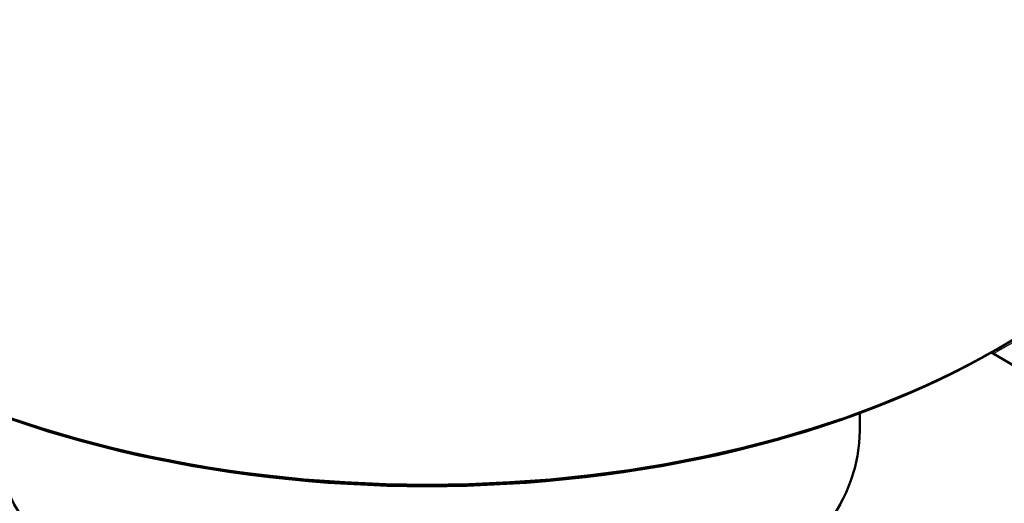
# Model space of a CAD drawing. Header units: millimetres. Extents: x 0 to 630, y 0 to 891.
# Tile 11 of 17: x 471 to 517, y 197 to 220. Entities that reach past the tile are written whole.
import ezdxf

# ---------------------------------------------------------------- set-up
doc = ezdxf.new("R2010")
doc.units = ezdxf.units.MM
doc.header["$LTSCALE"] = 3
doc.linetypes.add('LONG_DASH_DOTTED', pattern=[0.3001, 0.2362, -0.0295, 0.0049, -0.0295])
for name, color, linetype, lineweight in [('Sichtbare Kanten(DIN)', 7, 'Continuous', 50), ('Sichtbare tangentiale Kanten(DIN)', 3, 'Continuous', 25), ('Überlagerung [Formatvorlage Phantomlinien(DIN)]', 179, 'LONG_DASH_DOTTED', 50)]:
    doc.layers.add(name, color=color, linetype=linetype, lineweight=lineweight)

msp = doc.modelspace()

# ---------------------------------------------------------------- linework, layer by layer
at = {"layer": 'Sichtbare Kanten(DIN)'}
for p, q in [((516.886, 204.364), (517.099, 204.487)), ((516.675, 204.242), (525.503, 198.98)), ((510.455, 200.566), (510.455, 201.371))]:
    msp.add_line(p, q, dxfattribs=at)
for centre, major_axis, start_param, end_param in [((490.055, 219.941), (38.1, 0), 3.141593, 6.283185), ((490.055, 219.696), (37.8, 0), 3.923138, 5.50164), ((490.055, 200.566), (20.4, 0), 3.141593, 6.283185)]:
    msp.add_ellipse(centre, major_axis=major_axis, ratio=0.575862, start_param=start_param, end_param=end_param, dxfattribs=at)
at = {"layer": 'Sichtbare tangentiale Kanten(DIN)'}
msp.add_line((516.764, 204.189), (530.576, 212.143), dxfattribs=at)
at = {"layer": 'Überlagerung [Formatvorlage Phantomlinien(DIN)]', "ltscale": 0.18543}
msp.add_line((516.886, 204.364), (517.099, 204.487), dxfattribs=at)
at = {"layer": 'Überlagerung [Formatvorlage Phantomlinien(DIN)]', "ltscale": 5.460599}
msp.add_line((516.675, 204.242), (525.503, 198.98), dxfattribs=at)
at = {"layer": 'Überlagerung [Formatvorlage Phantomlinien(DIN)]', "ltscale": 0.430577}
msp.add_line((510.455, 200.566), (510.455, 201.371), dxfattribs=at)
at = {"layer": 'Überlagerung [Formatvorlage Phantomlinien(DIN)]', "ltscale": 44.316589}
msp.add_ellipse((490.055, 219.941), major_axis=(38.1, 0), ratio=0.575862, start_param=3.141593, end_param=6.283185, dxfattribs=at)
at = {"layer": 'Überlagerung [Formatvorlage Phantomlinien(DIN)]', "ltscale": 26.092407}
msp.add_ellipse((490.055, 219.696), major_axis=(37.8, 0), ratio=0.575862, start_param=3.923138, end_param=5.50164, dxfattribs=at)
at = {"layer": 'Überlagerung [Formatvorlage Phantomlinien(DIN)]', "ltscale": 28.025768}
msp.add_ellipse((490.055, 200.566), major_axis=(20.4, 0), ratio=0.575862, start_param=3.141593, end_param=6.283185, dxfattribs=at)

doc.saveas('drawing.dxf')
